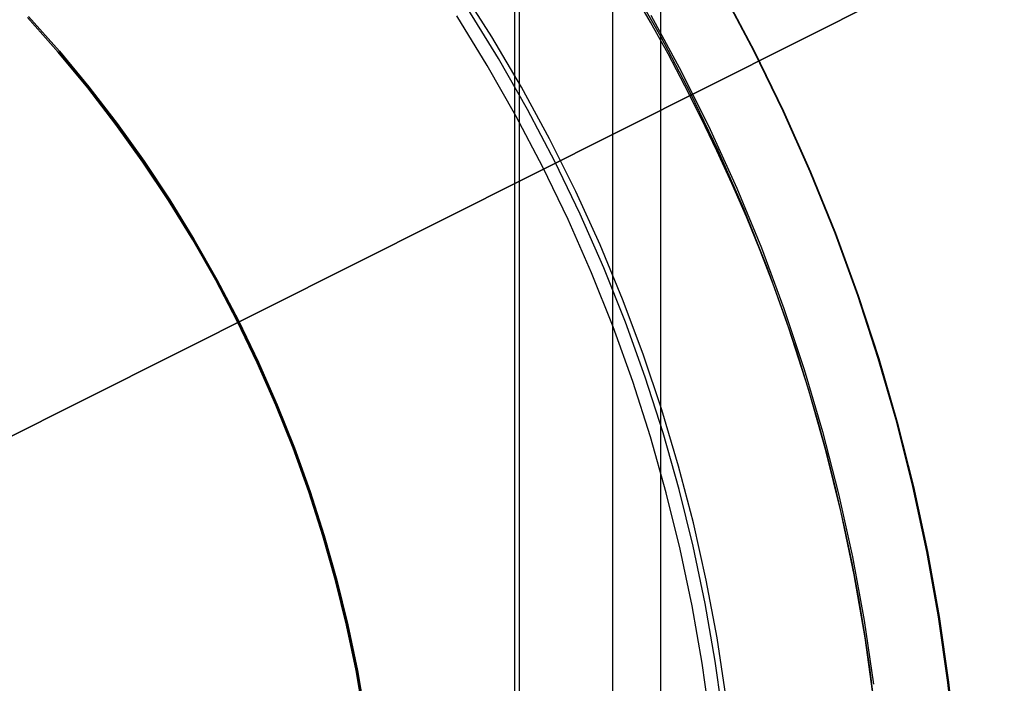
# Model space of a CAD drawing. Header units: millimetres. Extents: x 6049 to 7254, y -11340 to -10297.
# Tile 117 of 237: x 6665 to 6678, y -10677 to -10668. Entities that reach past the tile are written whole.
import ezdxf

# ---------------------------------------------------------------- set-up
doc = ezdxf.new("R2010")
doc.units = ezdxf.units.MM
doc.layers.add('luz', color=7, linetype='Continuous')

msp = doc.modelspace()

# ---------------------------------------------------------------- linework, layer by layer
at = {"color": 8, "true_color": 0x7f7f7f}
for p, q in [((6673.569, -10642.149, 105.1), (6673.569, -10718.044, 105.1)), ((6671.66, -10645.455, 199.6), (6671.66, -10714.737, 199.6)), ((6672.921, -10645.483, 51.1), (6672.921, -10714.709, 51.1)), ((6671.597, -10645.564, 200.6), (6671.597, -10714.628, 200.6)), ((6673.572, -10668.109, 108.234), (6673.145, -10667.36, 108.234)), ((6673.572, -10668.109, 125.195), (6673.145, -10667.36, 125.195)), ((6673.572, -10668.109, 108.234), (6673.145, -10667.36, 108.234)), ((6673.432, -10667.912, 142.155), (6673.187, -10667.488, 142.155)), ((6673.432, -10667.912, 142.155), (6673.187, -10667.488, 142.155)), ((6671.38, -10668.406, 144.208), (6670.964, -10667.733, 144.208)), ((6665.012, -10667.849, 108.234), (6665.427, -10668.317, 108.234)), ((6665.427, -10668.317, 105.1), (6665.012, -10667.849, 105.1)), ((6665.012, -10667.849, 108.234), (6665.427, -10668.317, 108.234)), ((6665.427, -10668.317, 106.667), (6665.012, -10667.849, 106.667)), ((6665.427, -10668.317, 105.1), (6665.012, -10667.849, 105.1)), ((6665.027, -10667.836, 51.1), (6665.442, -10668.305, 51.1)), ((6665.442, -10668.305, 43.5), (6665.027, -10667.836, 43.5)), ((6665.442, -10668.305, 47.3), (6665.027, -10667.836, 47.3)), ((6665.027, -10667.836, 51.1), (6665.442, -10668.305, 51.1)), ((6671.226, -10668.497, 144.2), (6670.814, -10667.829, 144.2)), ((6671.226, -10668.497, 144.2), (6670.814, -10667.829, 144.2)), ((6673.67, -10668.34, 142.155), (6673.432, -10667.912, 142.155)), ((6673.67, -10668.34, 142.155), (6673.432, -10667.912, 142.155)), ((6673.973, -10668.872, 108.234), (6673.572, -10668.109, 108.234)), ((6673.973, -10668.872, 125.195), (6673.572, -10668.109, 125.195)), ((6673.973, -10668.872, 108.234), (6673.572, -10668.109, 108.234)), ((6665.442, -10668.305, 51.1), (6665.841, -10668.787, 51.1)), ((6665.841, -10668.787, 43.5), (6665.442, -10668.305, 43.5)), ((6665.841, -10668.787, 47.3), (6665.442, -10668.305, 47.3)), ((6665.442, -10668.305, 51.1), (6665.841, -10668.787, 51.1)), ((6665.427, -10668.317, 108.234), (6665.826, -10668.799, 108.234)), ((6665.826, -10668.799, 105.1), (6665.427, -10668.317, 105.1)), ((6665.427, -10668.317, 108.234), (6665.826, -10668.799, 108.234)), ((6665.826, -10668.799, 106.667), (6665.427, -10668.317, 106.667)), ((6665.826, -10668.799, 105.1), (6665.427, -10668.317, 105.1)), ((6671.771, -10669.094, 144.208), (6671.38, -10668.406, 144.208)), ((6673.899, -10668.773, 142.155), (6673.67, -10668.34, 142.155)), ((6673.899, -10668.773, 142.155), (6673.67, -10668.34, 142.155)), ((6671.615, -10669.18, 144.2), (6671.226, -10668.497, 144.2)), ((6671.615, -10669.18, 144.2), (6671.226, -10668.497, 144.2)), ((6665.826, -10668.799, 108.234), (6666.207, -10669.295, 108.234)), ((6666.207, -10669.295, 105.1), (6665.826, -10668.799, 105.1)), ((6665.826, -10668.799, 108.234), (6666.207, -10669.295, 108.234)), ((6666.207, -10669.295, 106.667), (6665.826, -10668.799, 106.667)), ((6666.207, -10669.295, 105.1), (6665.826, -10668.799, 105.1)), ((6665.841, -10668.787, 51.1), (6666.222, -10669.284, 51.1)), ((6666.222, -10669.284, 43.5), (6665.841, -10668.787, 43.5)), ((6666.222, -10669.284, 47.3), (6665.841, -10668.787, 47.3)), ((6665.841, -10668.787, 51.1), (6666.222, -10669.284, 51.1)), ((6674.119, -10669.21, 142.155), (6673.899, -10668.773, 142.155)), ((6674.119, -10669.21, 142.155), (6673.899, -10668.773, 142.155)), ((6674.347, -10669.649, 108.234), (6673.973, -10668.872, 108.234)), ((6674.347, -10669.649, 125.195), (6673.973, -10668.872, 125.195)), ((6674.347, -10669.649, 108.234), (6673.973, -10668.872, 108.234)), ((6672.139, -10669.795, 144.208), (6671.771, -10669.094, 144.208)), ((6671.98, -10669.875, 144.2), (6671.615, -10669.18, 144.2)), ((6671.98, -10669.875, 144.2), (6671.615, -10669.18, 144.2)), ((6674.331, -10669.651, 142.155), (6674.119, -10669.21, 142.155)), ((6674.331, -10669.651, 142.155), (6674.119, -10669.21, 142.155)), ((6666.207, -10669.295, 108.234), (6666.571, -10669.804, 108.234)), ((6666.571, -10669.804, 105.1), (6666.207, -10669.295, 105.1)), ((6666.207, -10669.295, 108.234), (6666.571, -10669.804, 108.234)), ((6666.571, -10669.804, 106.667), (6666.207, -10669.295, 106.667)), ((6666.571, -10669.804, 105.1), (6666.207, -10669.295, 105.1)), ((6666.222, -10669.284, 51.1), (6666.587, -10669.793, 51.1)), ((6666.587, -10669.793, 43.5), (6666.222, -10669.284, 43.5)), ((6666.587, -10669.793, 47.3), (6666.222, -10669.284, 47.3)), ((6666.222, -10669.284, 51.1), (6666.587, -10669.793, 51.1)), ((6674.535, -10670.096, 142.155), (6674.331, -10669.651, 142.155)), ((6674.535, -10670.096, 142.155), (6674.331, -10669.651, 142.155)), ((6674.694, -10670.438, 108.234), (6674.347, -10669.649, 108.234)), ((6674.694, -10670.438, 125.195), (6674.347, -10669.649, 125.195)), ((6674.694, -10670.438, 108.234), (6674.347, -10669.649, 108.234)), ((6666.571, -10669.804, 108.234), (6666.918, -10670.324, 108.234)), ((6666.918, -10670.324, 105.1), (6666.571, -10669.804, 105.1)), ((6666.571, -10669.804, 108.234), (6666.918, -10670.324, 108.234)), ((6666.918, -10670.324, 106.667), (6666.571, -10669.804, 106.667)), ((6666.918, -10670.324, 105.1), (6666.571, -10669.804, 105.1)), ((6666.587, -10669.793, 51.1), (6666.934, -10670.314, 51.1)), ((6666.934, -10670.314, 43.5), (6666.587, -10669.793, 43.5)), ((6666.934, -10670.314, 47.3), (6666.587, -10669.793, 47.3)), ((6666.587, -10669.793, 51.1), (6666.934, -10670.314, 51.1)), ((6672.32, -10670.582, 144.2), (6671.98, -10669.875, 144.2)), ((6672.32, -10670.582, 144.2), (6671.98, -10669.875, 144.2)), ((6672.483, -10670.508, 144.208), (6672.139, -10669.795, 144.208)), ((6674.729, -10670.545, 142.155), (6674.535, -10670.096, 142.155)), ((6674.729, -10670.545, 142.155), (6674.535, -10670.096, 142.155)), ((6666.918, -10670.324, 108.234), (6667.246, -10670.857, 108.234)), ((6667.246, -10670.857, 105.1), (6666.918, -10670.324, 105.1)), ((6666.918, -10670.324, 108.234), (6667.246, -10670.857, 108.234)), ((6667.246, -10670.857, 106.667), (6666.918, -10670.324, 106.667)), ((6667.246, -10670.857, 105.1), (6666.918, -10670.324, 105.1)), ((6666.934, -10670.314, 51.1), (6667.262, -10670.847, 51.1)), ((6667.262, -10670.847, 43.5), (6666.934, -10670.314, 43.5)), ((6667.262, -10670.847, 47.3), (6666.934, -10670.314, 47.3)), ((6666.934, -10670.314, 51.1), (6667.262, -10670.847, 51.1)), ((6675.013, -10671.239, 108.234), (6674.694, -10670.438, 108.234)), ((6675.013, -10671.239, 125.195), (6674.694, -10670.438, 125.195)), ((6675.013, -10671.239, 108.234), (6674.694, -10670.438, 108.234)), ((6672.801, -10671.232, 144.208), (6672.483, -10670.508, 144.208)), ((6674.914, -10670.998, 142.155), (6674.729, -10670.545, 142.155)), ((6674.914, -10670.998, 142.155), (6674.729, -10670.545, 142.155)), ((6672.636, -10671.301, 144.2), (6672.32, -10670.582, 144.2)), ((6672.636, -10671.301, 144.2), (6672.32, -10670.582, 144.2)), ((6667.246, -10670.857, 108.234), (6667.555, -10671.4, 108.234)), ((6667.555, -10671.4, 105.1), (6667.246, -10670.857, 105.1)), ((6667.246, -10670.857, 108.234), (6667.555, -10671.4, 108.234)), ((6667.555, -10671.4, 106.667), (6667.246, -10670.857, 106.667)), ((6667.555, -10671.4, 105.1), (6667.246, -10670.857, 105.1)), ((6667.262, -10670.847, 51.1), (6667.572, -10671.391, 51.1)), ((6667.572, -10671.391, 43.5), (6667.262, -10670.847, 43.5)), ((6667.572, -10671.391, 47.3), (6667.262, -10670.847, 47.3)), ((6667.262, -10670.847, 51.1), (6667.572, -10671.391, 51.1)), ((6675.09, -10671.454, 142.155), (6674.914, -10670.998, 142.155)), ((6675.09, -10671.454, 142.155), (6674.914, -10670.998, 142.155)), ((6673.095, -10671.967, 144.208), (6672.801, -10671.232, 144.208)), ((6675.305, -10672.051, 108.234), (6675.013, -10671.239, 108.234)), ((6675.305, -10672.051, 125.195), (6675.013, -10671.239, 125.195)), ((6675.305, -10672.051, 108.234), (6675.013, -10671.239, 108.234)), ((6672.928, -10672.03, 144.2), (6672.636, -10671.301, 144.2)), ((6672.928, -10672.03, 144.2), (6672.636, -10671.301, 144.2)), ((6667.555, -10671.4, 108.234), (6667.846, -10671.954, 108.234)), ((6667.846, -10671.954, 105.1), (6667.555, -10671.4, 105.1)), ((6667.555, -10671.4, 108.234), (6667.846, -10671.954, 108.234)), ((6667.846, -10671.954, 106.667), (6667.555, -10671.4, 106.667)), ((6667.846, -10671.954, 105.1), (6667.555, -10671.4, 105.1)), ((6667.572, -10671.391, 51.1), (6667.863, -10671.946, 51.1)), ((6667.863, -10671.946, 43.5), (6667.572, -10671.391, 43.5)), ((6667.863, -10671.946, 47.3), (6667.572, -10671.391, 47.3)), ((6667.572, -10671.391, 51.1), (6667.863, -10671.946, 51.1)), ((6675.257, -10671.914, 142.155), (6675.09, -10671.454, 142.155)), ((6675.257, -10671.914, 142.155), (6675.09, -10671.454, 142.155)), ((6667.846, -10671.954, 108.234), (6668.117, -10672.518, 108.234)), ((6668.117, -10672.518, 105.1), (6667.846, -10671.954, 105.1)), ((6667.846, -10671.954, 108.234), (6668.117, -10672.518, 108.234)), ((6668.117, -10672.518, 106.667), (6667.846, -10671.954, 106.667)), ((6668.117, -10672.518, 105.1), (6667.846, -10671.954, 105.1)), ((6667.863, -10671.946, 51.1), (6668.135, -10672.51, 51.1)), ((6668.135, -10672.51, 43.5), (6667.863, -10671.946, 43.5)), ((6668.135, -10672.51, 47.3), (6667.863, -10671.946, 47.3)), ((6667.863, -10671.946, 51.1), (6668.135, -10672.51, 51.1)), ((6673.193, -10672.769, 144.2), (6672.928, -10672.03, 144.2)), ((6673.193, -10672.769, 144.2), (6672.928, -10672.03, 144.2)), ((6673.362, -10672.712, 144.208), (6673.095, -10671.967, 144.208)), ((6675.414, -10672.378, 142.155), (6675.257, -10671.914, 142.155)), ((6675.414, -10672.378, 142.155), (6675.257, -10671.914, 142.155)), ((6675.569, -10672.872, 108.234), (6675.305, -10672.051, 108.234)), ((6675.569, -10672.872, 125.195), (6675.305, -10672.051, 125.195)), ((6675.569, -10672.872, 108.234), (6675.305, -10672.051, 108.234)), ((6675.562, -10672.845, 142.155), (6675.414, -10672.378, 142.155)), ((6675.562, -10672.845, 142.155), (6675.414, -10672.378, 142.155)), ((6668.117, -10672.518, 108.234), (6668.369, -10673.09, 108.234)), ((6668.369, -10673.09, 105.1), (6668.117, -10672.518, 105.1)), ((6668.117, -10672.518, 108.234), (6668.369, -10673.09, 108.234)), ((6668.369, -10673.09, 106.667), (6668.117, -10672.518, 106.667)), ((6668.369, -10673.09, 105.1), (6668.117, -10672.518, 105.1)), ((6668.135, -10672.51, 51.1), (6668.387, -10673.083, 51.1)), ((6668.387, -10673.083, 43.5), (6668.135, -10672.51, 43.5)), ((6668.387, -10673.083, 47.3), (6668.135, -10672.51, 47.3)), ((6668.135, -10672.51, 51.1), (6668.387, -10673.083, 51.1)), ((6673.433, -10673.517, 144.2), (6673.193, -10672.769, 144.2)), ((6673.433, -10673.517, 144.2), (6673.193, -10672.769, 144.2)), ((6673.604, -10673.465, 144.208), (6673.362, -10672.712, 144.208)), ((6675.7, -10673.314, 142.155), (6675.562, -10672.845, 142.155)), ((6675.7, -10673.314, 142.155), (6675.562, -10672.845, 142.155)), ((6675.804, -10673.701, 108.234), (6675.569, -10672.872, 108.234)), ((6675.804, -10673.701, 125.195), (6675.569, -10672.872, 125.195)), ((6675.804, -10673.701, 108.234), (6675.569, -10672.872, 108.234)), ((6668.369, -10673.09, 108.234), (6668.601, -10673.671, 108.234)), ((6668.601, -10673.671, 105.1), (6668.369, -10673.09, 105.1)), ((6668.369, -10673.09, 108.234), (6668.601, -10673.671, 108.234)), ((6668.601, -10673.671, 106.667), (6668.369, -10673.09, 106.667)), ((6668.601, -10673.671, 105.1), (6668.369, -10673.09, 105.1)), ((6668.387, -10673.083, 51.1), (6668.619, -10673.664, 51.1)), ((6668.619, -10673.664, 43.5), (6668.387, -10673.083, 43.5)), ((6668.619, -10673.664, 47.3), (6668.387, -10673.083, 47.3)), ((6668.387, -10673.083, 51.1), (6668.619, -10673.664, 51.1)), ((6675.829, -10673.787, 142.155), (6675.7, -10673.314, 142.155)), ((6675.829, -10673.787, 142.155), (6675.7, -10673.314, 142.155)), ((6673.82, -10674.227, 144.208), (6673.604, -10673.465, 144.208)), ((6673.647, -10674.272, 144.2), (6673.433, -10673.517, 144.2)), ((6673.647, -10674.272, 144.2), (6673.433, -10673.517, 144.2)), ((6668.601, -10673.671, 108.234), (6668.813, -10674.26, 108.234)), ((6668.813, -10674.26, 105.1), (6668.601, -10673.671, 105.1)), ((6668.601, -10673.671, 108.234), (6668.813, -10674.26, 108.234)), ((6668.813, -10674.26, 106.667), (6668.601, -10673.671, 106.667)), ((6668.813, -10674.26, 105.1), (6668.601, -10673.671, 105.1)), ((6668.619, -10673.664, 51.1), (6668.831, -10674.254, 51.1)), ((6668.831, -10674.254, 43.5), (6668.619, -10673.664, 43.5)), ((6668.831, -10674.254, 47.3), (6668.619, -10673.664, 47.3)), ((6668.619, -10673.664, 51.1), (6668.831, -10674.254, 51.1)), ((6676.01, -10674.538, 108.234), (6675.804, -10673.701, 108.234)), ((6676.01, -10674.538, 125.195), (6675.804, -10673.701, 125.195)), ((6676.01, -10674.538, 108.234), (6675.804, -10673.701, 108.234)), ((6675.948, -10674.262, 142.155), (6675.829, -10673.787, 142.155)), ((6675.948, -10674.262, 142.155), (6675.829, -10673.787, 142.155)), ((6668.813, -10674.26, 108.234), (6669.004, -10674.855, 108.234)), ((6669.004, -10674.855, 105.1), (6668.813, -10674.26, 105.1)), ((6668.813, -10674.26, 108.234), (6669.004, -10674.855, 108.234)), ((6669.004, -10674.855, 106.667), (6668.813, -10674.26, 106.667)), ((6669.004, -10674.855, 105.1), (6668.813, -10674.26, 105.1)), ((6668.831, -10674.254, 51.1), (6669.022, -10674.85, 51.1)), ((6669.022, -10674.85, 43.5), (6668.831, -10674.254, 43.5)), ((6669.022, -10674.85, 47.3), (6668.831, -10674.254, 47.3)), ((6668.831, -10674.254, 51.1), (6669.022, -10674.85, 51.1)), ((6673.835, -10675.035, 144.2), (6673.647, -10674.272, 144.2)), ((6673.835, -10675.035, 144.2), (6673.647, -10674.272, 144.2)), ((6674.009, -10674.995, 144.208), (6673.82, -10674.227, 144.208)), ((6676.058, -10674.74, 142.155), (6675.948, -10674.262, 142.155)), ((6676.058, -10674.74, 142.155), (6675.948, -10674.262, 142.155)), ((6676.188, -10675.382, 108.234), (6676.01, -10674.538, 108.234)), ((6676.188, -10675.382, 125.195), (6676.01, -10674.538, 125.195)), ((6676.188, -10675.382, 108.234), (6676.01, -10674.538, 108.234)), ((6676.158, -10675.22, 142.155), (6676.058, -10674.74, 142.155)), ((6676.158, -10675.22, 142.155), (6676.058, -10674.74, 142.155)), ((6669.004, -10674.855, 108.234), (6669.175, -10675.457, 108.234)), ((6669.175, -10675.457, 105.1), (6669.004, -10674.855, 105.1)), ((6669.004, -10674.855, 108.234), (6669.175, -10675.457, 108.234)), ((6669.175, -10675.457, 106.667), (6669.004, -10674.855, 106.667)), ((6669.175, -10675.457, 105.1), (6669.004, -10674.855, 105.1)), ((6669.022, -10674.85, 51.1), (6669.193, -10675.452, 51.1)), ((6669.193, -10675.452, 43.5), (6669.022, -10674.85, 43.5)), ((6669.193, -10675.452, 47.3), (6669.022, -10674.85, 47.3)), ((6669.022, -10674.85, 51.1), (6669.193, -10675.452, 51.1)), ((6673.997, -10675.803, 144.2), (6673.835, -10675.035, 144.2)), ((6673.997, -10675.803, 144.2), (6673.835, -10675.035, 144.2)), ((6674.172, -10675.769, 144.208), (6674.009, -10674.995, 144.208)), ((6676.249, -10675.701, 142.155), (6676.158, -10675.22, 142.155)), ((6676.249, -10675.701, 142.155), (6676.158, -10675.22, 142.155)), ((6669.175, -10675.457, 108.234), (6669.324, -10676.064, 108.234)), ((6669.324, -10676.064, 105.1), (6669.175, -10675.457, 105.1)), ((6669.175, -10675.457, 108.234), (6669.324, -10676.064, 108.234)), ((6669.324, -10676.064, 106.667), (6669.175, -10675.457, 106.667)), ((6669.324, -10676.064, 105.1), (6669.175, -10675.457, 105.1)), ((6669.193, -10675.452, 51.1), (6669.343, -10676.06, 51.1)), ((6669.343, -10676.06, 43.5), (6669.193, -10675.452, 43.5)), ((6669.343, -10676.06, 47.3), (6669.193, -10675.452, 47.3)), ((6669.193, -10675.452, 51.1), (6669.343, -10676.06, 51.1)), ((6676.336, -10676.232, 108.234), (6676.188, -10675.382, 108.234)), ((6676.336, -10676.232, 125.195), (6676.188, -10675.382, 125.195)), ((6676.336, -10676.232, 108.234), (6676.188, -10675.382, 108.234)), ((6676.33, -10676.185, 142.155), (6676.249, -10675.701, 142.155)), ((6676.33, -10676.185, 142.155), (6676.249, -10675.701, 142.155)), ((6674.132, -10676.577, 144.2), (6673.997, -10675.803, 144.2)), ((6674.132, -10676.577, 144.2), (6673.997, -10675.803, 144.2)), ((6674.308, -10676.549, 144.208), (6674.172, -10675.769, 144.208)), ((6669.324, -10676.064, 108.234), (6669.453, -10676.676, 108.234)), ((6669.453, -10676.676, 105.1), (6669.324, -10676.064, 105.1)), ((6669.324, -10676.064, 108.234), (6669.453, -10676.676, 108.234)), ((6669.453, -10676.676, 106.667), (6669.324, -10676.064, 106.667)), ((6669.453, -10676.676, 105.1), (6669.324, -10676.064, 105.1)), ((6669.343, -10676.06, 51.1), (6669.472, -10676.673, 51.1)), ((6669.472, -10676.673, 43.5), (6669.343, -10676.06, 43.5)), ((6669.472, -10676.673, 47.3), (6669.343, -10676.06, 47.3)), ((6669.343, -10676.06, 51.1), (6669.472, -10676.673, 51.1)), ((6676.401, -10676.67, 142.155), (6676.33, -10676.185, 142.155)), ((6676.401, -10676.67, 142.155), (6676.33, -10676.185, 142.155)), ((6676.454, -10677.086, 108.234), (6676.336, -10676.232, 108.234)), ((6676.454, -10677.086, 125.195), (6676.336, -10676.232, 125.195)), ((6676.454, -10677.086, 108.234), (6676.336, -10676.232, 108.234)), ((6674.417, -10677.333, 144.208), (6674.308, -10676.549, 144.208)), ((6669.453, -10676.676, 108.234), (6669.56, -10677.293, 108.234)), ((6669.56, -10677.293, 105.1), (6669.453, -10676.676, 105.1)), ((6669.453, -10676.676, 108.234), (6669.56, -10677.293, 108.234)), ((6669.56, -10677.293, 106.667), (6669.453, -10676.676, 106.667)), ((6669.56, -10677.293, 105.1), (6669.453, -10676.676, 105.1)), ((6669.472, -10676.673, 51.1), (6669.579, -10677.29, 51.1)), ((6669.579, -10677.29, 43.5), (6669.472, -10676.673, 43.5)), ((6669.579, -10677.29, 47.3), (6669.472, -10676.673, 47.3)), ((6669.472, -10676.673, 51.1), (6669.579, -10677.29, 51.1)), ((6674.24, -10677.354, 144.2), (6674.132, -10676.577, 144.2)), ((6674.24, -10677.354, 144.2), (6674.132, -10676.577, 144.2)), ((6676.463, -10677.157, 142.155), (6676.401, -10676.67, 142.155)), ((6676.463, -10677.157, 142.155), (6676.401, -10676.67, 142.155))]:
    msp.add_line(p, q, dxfattribs=at)
at = {"color": 7, "true_color": 0xffffff}
for p, q in [((6671.29, -10668.11, 212.059), (6670.865, -10667.44, 212.059)), ((6674.836, -10668.311, 216.059), (6674.416, -10667.52, 216.059)), ((6674.836, -10668.311, 217.067), (6674.416, -10667.52, 217.067)), ((6674.419, -10667.519, 218.052), (6674.84, -10668.31, 218.052)), ((6673.436, -10667.817, 218.059), (6673.851, -10668.584, 218.059)), ((6671.691, -10668.794, 212.059), (6671.29, -10668.11, 212.059)), ((6675.228, -10669.117, 216.059), (6674.836, -10668.311, 216.059)), ((6675.228, -10669.117, 217.067), (6674.836, -10668.311, 217.067)), ((6674.84, -10668.31, 218.052), (6675.232, -10669.116, 218.051)), ((6673.851, -10668.584, 218.059), (6674.239, -10669.365, 218.059)), ((6672.069, -10669.492, 212.059), (6671.691, -10668.794, 212.059)), ((6675.592, -10669.936, 216.059), (6675.228, -10669.117, 216.059)), ((6675.592, -10669.936, 217.067), (6675.228, -10669.117, 217.067)), ((6675.232, -10669.116, 218.051), (6675.597, -10669.935, 218.05)), ((6674.239, -10669.365, 218.059), (6674.6, -10670.158, 218.059)), ((6672.423, -10670.202, 212.059), (6672.069, -10669.492, 212.059)), ((6675.928, -10670.766, 216.059), (6675.592, -10669.936, 216.059)), ((6675.928, -10670.766, 217.067), (6675.592, -10669.936, 217.067)), ((6675.597, -10669.935, 218.05), (6675.933, -10670.765, 218.049)), ((6674.6, -10670.158, 218.059), (6674.932, -10670.964, 218.059)), ((6672.752, -10670.924, 212.059), (6672.423, -10670.202, 212.059)), ((6676.235, -10671.608, 216.059), (6675.928, -10670.766, 216.059)), ((6676.235, -10671.608, 217.067), (6675.928, -10670.766, 217.067)), ((6675.933, -10670.765, 218.049), (6676.241, -10671.607, 218.048)), ((6673.055, -10671.657, 212.059), (6672.752, -10670.924, 212.059)), ((6674.932, -10670.964, 218.059), (6675.237, -10671.781, 218.059)), ((6676.513, -10672.46, 216.059), (6676.235, -10671.608, 216.059)), ((6676.513, -10672.46, 217.067), (6676.235, -10671.608, 217.067)), ((6676.241, -10671.607, 218.048), (6676.519, -10672.459, 218.047)), ((6673.334, -10672.4, 212.059), (6673.055, -10671.657, 212.059)), ((6675.237, -10671.781, 218.059), (6675.512, -10672.609, 218.059)), ((6673.586, -10673.152, 212.059), (6673.334, -10672.4, 212.059)), ((6676.762, -10673.321, 216.059), (6676.513, -10672.46, 216.059)), ((6676.762, -10673.321, 217.067), (6676.513, -10672.46, 217.067)), ((6676.519, -10672.459, 218.047), (6676.768, -10673.32, 218.046)), ((6675.512, -10672.609, 218.059), (6675.759, -10673.445, 218.059)), ((6673.813, -10673.912, 212.059), (6673.586, -10673.152, 212.059)), ((6676.98, -10674.19, 216.059), (6676.762, -10673.321, 216.059)), ((6676.98, -10674.19, 217.067), (6676.762, -10673.321, 217.067)), ((6676.768, -10673.32, 218.046), (6676.987, -10674.189, 218.045)), ((6675.759, -10673.445, 218.059), (6675.976, -10674.289, 218.059)), ((6674.013, -10674.68, 212.059), (6673.813, -10673.912, 212.059)), ((6675.976, -10674.289, 218.059), (6676.164, -10675.141, 218.059)), ((6677.169, -10675.066, 216.059), (6676.98, -10674.19, 216.059)), ((6677.169, -10675.066, 217.067), (6676.98, -10674.19, 217.067)), ((6676.987, -10674.189, 218.045), (6677.176, -10675.065, 218.044)), ((6674.186, -10675.454, 212.059), (6674.013, -10674.68, 212.059)), ((6677.327, -10675.948, 216.059), (6677.169, -10675.066, 216.059)), ((6677.327, -10675.948, 217.067), (6677.169, -10675.066, 217.067)), ((6677.176, -10675.065, 218.044), (6677.335, -10675.947, 218.042)), ((6676.164, -10675.141, 218.059), (6676.322, -10675.998, 218.059)), ((6674.333, -10676.233, 212.059), (6674.186, -10675.454, 212.059)), ((6676.322, -10675.998, 218.059), (6676.449, -10676.861, 218.059)), ((6677.454, -10676.835, 216.059), (6677.327, -10675.948, 216.059)), ((6677.454, -10676.835, 217.067), (6677.327, -10675.948, 217.067)), ((6677.335, -10675.947, 218.042), (6677.463, -10676.834, 218.041)), ((6674.453, -10677.018, 212.059), (6674.333, -10676.233, 212.059)), ((6677.551, -10677.726, 216.059), (6677.454, -10676.835, 216.059)), ((6677.551, -10677.726, 217.067), (6677.454, -10676.835, 217.067)), ((6677.463, -10676.834, 218.041), (6677.561, -10677.725, 218.04))]:
    msp.add_line(p, q, dxfattribs=at)
at = {"layer": 'luz', "color": 254, "true_color": 0xcad1ee}
for p, q in [((6517.768, -10747.275, -31.05), (6785.552, -10612.918, -31.05)), ((6785.552, -10612.918, -32.55), (6517.768, -10747.275, -32.55))]:
    msp.add_line(p, q, dxfattribs=at)

doc.saveas('drawing.dxf')
